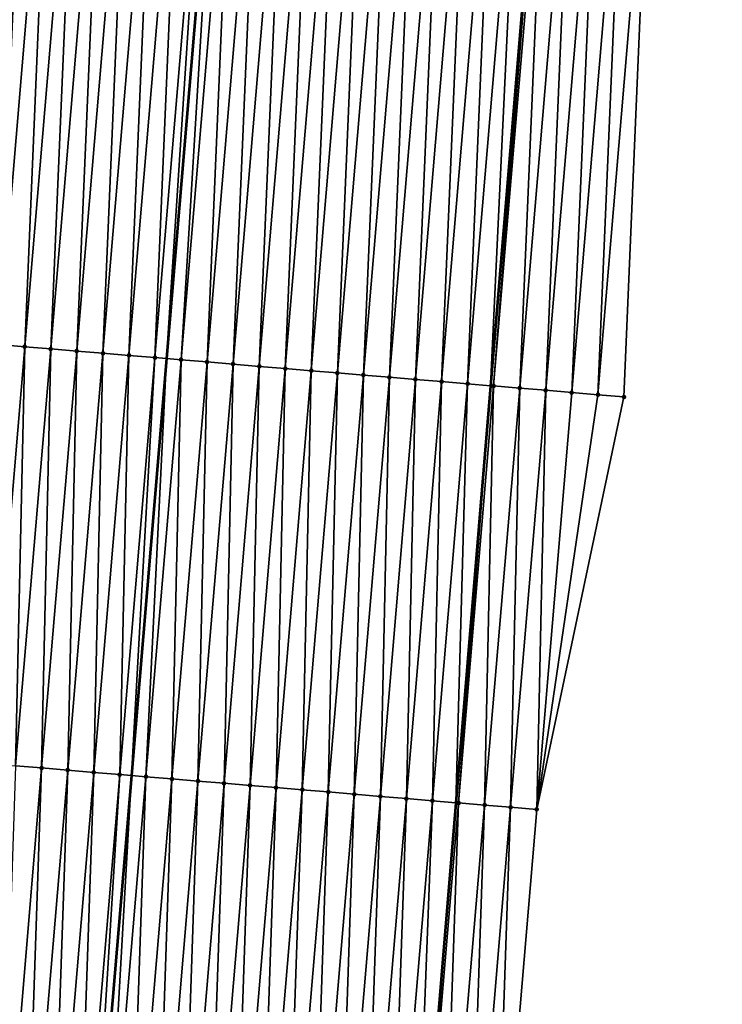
# Model space of a CAD drawing. Header units: feet. Extents: x 2017424 to 2024169, y 808042 to 818730.
# Tile 64 of 256: x 2023571 to 2023598, y 810075 to 810113. Entities that reach past the tile are written whole.
import ezdxf

# ---------------------------------------------------------------- set-up
doc = ezdxf.new("R2010")
doc.units = ezdxf.units.FT
doc.header["$MEASUREMENT"] = 0
for name, color, linetype, lineweight in [('EP_Travel Lane', 172, 'Continuous', 53), ('NB-Road Shots', 141, 'Continuous', 100), ('NB-Road X-Section', 40, 'Continuous', 13), ('STRIPING', 60, 'Continuous', 53)]:
    doc.layers.add(name, color=color, linetype=linetype, lineweight=lineweight)
doc.layers.add('I-77-MM15-17_NB-Surface-BORDER', color=7, linetype='Continuous')
doc.layers.add('I-77-MM15-17_NB-Surface-TIN', color=7, linetype='Continuous')

msp = doc.modelspace()

# ---------------------------------------------------------------- linework, layer by layer
at = {"layer": 'EP_Travel Lane'}
msp.add_polyline3d([(2023617.839902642, 810441.5486107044, 290.4173127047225), (2023616.161568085, 810421.6302369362, 289.7507433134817), (2023614.483239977, 810401.7119396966, 289.0819012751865), (2023612.804799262, 810381.7923060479, 288.4525398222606), (2023611.126398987, 810361.8731523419, 287.8090079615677), (2023609.426274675, 810341.8877915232, 287.1701636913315), (2023607.724428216, 810321.9704712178, 286.5330717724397), (2023606.022517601, 810302.0524000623, 285.9212010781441), (2023604.320598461, 810282.1342291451, 285.3126838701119), (2023602.618631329, 810262.2154965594, 284.7230208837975), (2023600.916704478, 810242.2972353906, 284.1175308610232), (2023599.214749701, 810222.378647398, 283.5230158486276), (2023597.512808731, 810202.4602209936, 282.9230811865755), (2023595.810848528, 810182.5415694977, 282.3306952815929), (2023594.108811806, 810162.6220224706, 281.7683821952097), (2023592.375082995, 810142.4905671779, 281.2332645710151), (2023590.705805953, 810122.7863215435, 280.7102273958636), (2023588.710833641, 810098.8784424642, 280.050727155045), (2023587.38081022, 810082.9393545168, 279.6303487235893), (2023585.718211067, 810063.0146571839, 279.1370583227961)], dxfattribs=at)
at = {"layer": 'I-77-MM15-17_NB-Surface-BORDER', "color": 3, "linetype": 'Continuous', "lineweight": -3}
msp.add_polyline3d([(2023624.707408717, 810440.9940627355, 290.2260235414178), (2023624.076539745, 810420.9913689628, 289.5225833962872), (2023621.452107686, 810401.1490264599, 288.8930797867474), (2023620.821122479, 810381.144909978, 288.2316462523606), (2023619.193417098, 810361.2217203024, 287.5850142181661), (2023617.51849911, 810341.2088165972, 286.9636862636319), (2023615.832084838, 810321.2913073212, 286.2893290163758), (2023614.145620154, 810301.3732026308, 285.6349746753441), (2023611.462553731, 810281.5374927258, 285.0468847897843), (2023609.77595602, 810261.6178169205, 284.4452814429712), (2023606.096235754, 810241.8638863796, 283.9441117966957), (2023603.413124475, 810222.0276466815, 283.3738069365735), (2023602.722992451, 810202.023969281, 282.7599110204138), (2023600.039856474, 810182.1874378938, 282.1993963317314), (2023597.35662827, 810162.34981724, 281.6754582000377), (2023596.562152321, 810142.0979485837, 281.1282559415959), (2023594.829683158, 810122.4426648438, 280.5536802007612), (2023593.810194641, 810098.4525510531, 279.8931936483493), (2023590.47309089, 810082.6807378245, 279.5483229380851), (2023588.793050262, 810062.7580426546, 279.0347510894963)], dxfattribs=at)
at = {"layer": 'I-77-MM15-17_NB-Surface-TIN', "color": 128, "linetype": 'Continuous', "lineweight": -3}
for points in [[(2023568.897215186, 810100.5367131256, 280.5305616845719), (2023570.913189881, 810124.443069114, 281.1806000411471), (2023569.916690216, 810124.5266669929, 281.1972002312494)], [(2023568.897215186, 810100.5367131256, 280.5305616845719), (2023569.893718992, 810100.4531643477, 280.5120742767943), (2023570.913189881, 810124.443069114, 281.1806000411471)], [(2023569.893718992, 810100.4531643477, 280.5120742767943), (2023571.909687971, 810124.3594525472, 281.1647182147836), (2023570.913189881, 810124.443069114, 281.1806000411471)], [(2023569.893718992, 810100.4531643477, 280.5120742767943), (2023570.890228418, 810100.3696822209, 280.4910248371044), (2023571.909687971, 810124.3594525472, 281.1647182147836)], [(2023570.890228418, 810100.3696822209, 280.4910248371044), (2023572.906192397, 810124.2759111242, 281.1459478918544), (2023571.909687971, 810124.3594525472, 281.1647182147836)], [(2023570.890228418, 810100.3696822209, 280.4910248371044), (2023571.886748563, 810100.2863272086, 280.4650891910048), (2023572.906192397, 810124.2759111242, 281.1459478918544)], [(2023571.886748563, 810100.2863272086, 280.4650891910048), (2023573.902708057, 810124.1925029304, 281.1220563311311), (2023572.906192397, 810124.2759111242, 281.1459478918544)], [(2023571.886748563, 810100.2863272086, 280.4650891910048), (2023572.883273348, 810100.2030272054, 280.4370390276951), (2023573.902708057, 810124.1925029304, 281.1220563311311)], [(2023572.883273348, 810100.2030272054, 280.4370390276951), (2023574.899229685, 810124.1091654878, 281.0954451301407), (2023573.902708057, 810124.1925029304, 281.1220563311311)], [(2023572.883273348, 810100.2030272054, 280.4370390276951), (2023573.879789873, 810100.1196292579, 280.4127537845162), (2023574.899229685, 810124.1091654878, 281.0954451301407)], [(2023573.879789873, 810100.1196292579, 280.4127537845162), (2023575.895743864, 810124.0257397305, 281.0722287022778), (2023574.899229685, 810124.1091654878, 281.0954451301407)], [(2023573.879789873, 810100.1196292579, 280.4127537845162), (2023574.876295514, 810100.0361022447, 280.3934297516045), (2023575.895743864, 810124.0257397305, 281.0722287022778)], [(2023574.876295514, 810100.0361022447, 280.3934297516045), (2023576.892245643, 810123.9421669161, 281.0546650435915), (2023575.895743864, 810124.0257397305, 281.0722287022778)], [(2023574.876295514, 810100.0361022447, 280.3934297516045), (2023575.872806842, 810099.9526426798, 280.3715130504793), (2023576.892245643, 810123.9421669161, 281.0546650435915)], [(2023575.872806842, 810099.9526426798, 280.3715130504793), (2023577.888746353, 810123.8585814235, 281.0375887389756), (2023576.892245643, 810123.9421669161, 281.0546650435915)], [(2023575.872806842, 810099.9526426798, 280.3715130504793), (2023576.315982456, 810099.9154769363, 280.3636367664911), (2023577.888746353, 810123.8585814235, 281.0375887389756)], [(2023577.888746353, 810123.8585814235, 281.0375887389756), (2023576.315982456, 810099.9154769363, 280.3636367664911), (2023578.331912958, 810123.8213007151, 281.0341293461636)], [(2023576.869308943, 810099.869073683, 280.3538028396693), (2023578.331912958, 810123.8213007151, 281.0341293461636), (2023576.315982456, 810099.9154769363, 280.3636367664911)], [(2023576.869308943, 810099.869073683, 280.3538028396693), (2023578.885226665, 810123.7747540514, 281.0298101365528), (2023578.331912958, 810123.8213007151, 281.0341293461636)], [(2023576.869308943, 810099.869073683, 280.3538028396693), (2023577.865816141, 810099.7855651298, 280.3337692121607), (2023578.885226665, 810123.7747540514, 281.0298101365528)], [(2023577.865816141, 810099.7855651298, 280.3337692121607), (2023579.881742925, 810123.6913529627, 281.0056454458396), (2023578.885226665, 810123.7747540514, 281.0298101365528)], [(2023577.865816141, 810099.7855651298, 280.3337692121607), (2023578.862343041, 810099.702290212, 280.3047547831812), (2023579.881742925, 810123.6913529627, 281.0056454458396)], [(2023578.862343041, 810099.702290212, 280.3047547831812), (2023580.878269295, 810123.6080717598, 280.9768724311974), (2023579.881742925, 810123.6913529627, 281.0056454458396)], [(2023578.862343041, 810099.702290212, 280.3047547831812), (2023579.858861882, 810099.6189197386, 280.2794134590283), (2023580.878269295, 810123.6080717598, 280.9768724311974)], [(2023579.858861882, 810099.6189197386, 280.2794134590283), (2023581.874787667, 810123.5246957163, 280.9517450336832), (2023580.878269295, 810123.6080717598, 280.9768724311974)], [(2023579.858861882, 810099.6189197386, 280.2794134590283), (2023580.855370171, 810099.5354241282, 280.2588823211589), (2023581.874787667, 810123.5246957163, 280.9517450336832)], [(2023580.855370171, 810099.5354241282, 280.2588823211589), (2023582.871298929, 810123.4412353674, 280.929858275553), (2023581.874787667, 810123.5246957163, 280.9517450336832)], [(2023580.855370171, 810099.5354241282, 280.2588823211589), (2023581.851880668, 810099.4519546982, 280.2373448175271), (2023582.871298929, 810123.4412353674, 280.929858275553)], [(2023581.851880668, 810099.4519546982, 280.2373448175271), (2023583.867809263, 810123.357764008, 280.9083947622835), (2023582.871298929, 810123.4412353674, 280.929858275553)], [(2023581.851880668, 810099.4519546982, 280.2373448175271), (2023582.848396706, 810099.3685509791, 280.2132814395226), (2023583.867809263, 810123.357764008, 280.9083947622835)], [(2023582.848396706, 810099.3685509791, 280.2132814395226), (2023584.864324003, 810123.2743448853, 280.8849232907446), (2023583.867809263, 810123.357764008, 280.9083947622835)], [(2023582.848396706, 810099.3685509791, 280.2132814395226), (2023583.844913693, 810099.2851585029, 280.188785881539), (2023584.864324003, 810123.2743448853, 280.8849232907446)], [(2023583.844913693, 810099.2851585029, 280.188785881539), (2023585.860844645, 810123.1909957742, 280.8587606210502), (2023584.864324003, 810123.2743448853, 280.8849232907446)], [(2023583.844913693, 810099.2851585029, 280.188785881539), (2023584.841433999, 810099.2018054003, 280.1627768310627), (2023585.860844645, 810123.1909957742, 280.8587606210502)], [(2023584.841433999, 810099.2018054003, 280.1627768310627), (2023586.85737192, 810123.1077253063, 280.8295749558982), (2023585.860844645, 810123.1909957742, 280.8587606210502)], [(2023584.841433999, 810099.2018054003, 280.1627768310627), (2023585.837956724, 810099.1184809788, 280.1356652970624), (2023586.85737192, 810123.1077253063, 280.8295749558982)], [(2023585.837956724, 810099.1184809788, 280.1356652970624), (2023587.853894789, 810123.024402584, 280.8023979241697), (2023586.85737192, 810123.1077253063, 280.8295749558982)], [(2023585.837956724, 810099.1184809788, 280.1356652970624), (2023586.834478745, 810099.0351481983, 280.1088750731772), (2023587.853894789, 810123.024402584, 280.8023979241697)], [(2023586.834478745, 810099.0351481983, 280.1088750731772), (2023588.850419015, 810122.9410959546, 280.7746022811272), (2023587.853894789, 810123.024402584, 280.8023979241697)], [(2023586.834478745, 810099.0351481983, 280.1088750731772), (2023587.831007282, 810098.9518927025, 280.0791140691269), (2023588.850419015, 810122.9410959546, 280.7746022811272)], [(2023587.831007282, 810098.9518927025, 280.0791140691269), (2023589.846952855, 810122.8579033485, 280.7424236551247), (2023588.850419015, 810122.9410959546, 280.7746022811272)], [(2023587.831007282, 810098.9518927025, 280.0791140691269), (2023588.710833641, 810098.8784424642, 280.050727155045), (2023589.846952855, 810122.8579033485, 280.7424236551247)], [(2023589.846952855, 810122.8579033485, 280.7424236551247), (2023588.710833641, 810098.8784424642, 280.050727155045), (2023590.705805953, 810122.7863215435, 280.7102273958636)], [(2023588.827541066, 810098.8686994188, 280.0469616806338), (2023590.705805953, 810122.7863215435, 280.7102273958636), (2023588.710833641, 810098.8784424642, 280.050727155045)], [(2023588.827541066, 810098.8686994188, 280.0469616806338), (2023590.843498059, 810122.7748454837, 280.7050656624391), (2023590.705805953, 810122.7863215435, 280.7102273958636)], [(2023588.827541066, 810098.8686994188, 280.0469616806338), (2023589.82407388, 810098.7854946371, 280.0152512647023), (2023590.843498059, 810122.7748454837, 280.7050656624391)], [(2023589.82407388, 810098.7854946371, 280.0152512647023), (2023591.840049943, 810122.6918668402, 280.6646624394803), (2023590.843498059, 810122.7748454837, 280.7050656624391)], [(2023589.82407388, 810098.7854946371, 280.0152512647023), (2023590.820603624, 810098.7022534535, 279.984940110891), (2023591.840049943, 810122.6918668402, 280.6646624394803)], [(2023590.820603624, 810098.7022534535, 279.984940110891), (2023592.836598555, 810122.6088494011, 280.6257505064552), (2023591.840049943, 810122.6918668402, 280.6646624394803)], [(2023590.820603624, 810098.7022534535, 279.984940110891), (2023591.817131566, 810098.6189908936, 279.9554506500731), (2023592.836598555, 810122.6088494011, 280.6257505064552)], [(2023591.817131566, 810098.6189908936, 279.9554506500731), (2023593.833141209, 810122.5257613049, 280.5895545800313), (2023592.836598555, 810122.6088494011, 280.6257505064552)], [(2023591.817131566, 810098.6189908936, 279.9554506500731), (2023592.813660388, 810098.5357387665, 279.925560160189), (2023593.833141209, 810122.5257613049, 280.5895545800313)], [(2023592.813660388, 810098.5357387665, 279.925560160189), (2023594.829683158, 810122.4426648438, 280.5536802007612), (2023593.833141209, 810122.5257613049, 280.5895545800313)], [(2023592.813660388, 810098.5357387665, 279.925560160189), (2023593.810194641, 810098.4525510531, 279.8931936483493), (2023594.829683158, 810122.4426648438, 280.5536802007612)], [(2023569.893718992, 810100.4531643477, 280.5120742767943), (2023569.546240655, 810084.432056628, 280.0597773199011), (2023570.890228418, 810100.3696822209, 280.4910248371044)], [(2023570.890228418, 810100.3696822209, 280.4910248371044), (2023569.546240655, 810084.432056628, 280.0597773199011), (2023570.542763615, 810084.348734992, 280.0325587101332)], [(2023570.890228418, 810100.3696822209, 280.4910248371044), (2023570.542763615, 810084.348734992, 280.0325587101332), (2023571.886748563, 810100.2863272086, 280.4650891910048)], [(2023571.886748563, 810100.2863272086, 280.4650891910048), (2023570.542763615, 810084.348734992, 280.0325587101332), (2023571.539290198, 810084.2654563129, 280.0036888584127)], [(2023571.886748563, 810100.2863272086, 280.4650891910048), (2023571.539290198, 810084.2654563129, 280.0036888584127), (2023572.883273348, 810100.2030272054, 280.4370390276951)], [(2023572.883273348, 810100.2030272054, 280.4370390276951), (2023571.539290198, 810084.2654563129, 280.0036888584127), (2023572.535809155, 810084.1820872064, 279.9782949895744)], [(2023572.883273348, 810100.2030272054, 280.4370390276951), (2023572.535809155, 810084.1820872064, 279.9782949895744), (2023573.879789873, 810100.1196292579, 280.4127537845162)], [(2023573.879789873, 810100.1196292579, 280.4127537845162), (2023572.535809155, 810084.1820872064, 279.9782949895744), (2023573.532319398, 810084.0986147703, 279.9568730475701)], [(2023573.879789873, 810100.1196292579, 280.4127537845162), (2023573.532319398, 810084.0986147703, 279.9568730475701), (2023574.876295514, 810100.0361022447, 280.3934297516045)], [(2023574.876295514, 810100.0361022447, 280.3934297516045), (2023573.532319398, 810084.0986147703, 279.9568730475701), (2023574.528828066, 810084.0151236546, 279.9361691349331)], [(2023574.876295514, 810100.0361022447, 280.3934297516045), (2023574.528828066, 810084.0151236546, 279.9361691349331), (2023575.872806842, 810099.9526426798, 280.3715130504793)], [(2023575.872806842, 810099.9526426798, 280.3715130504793), (2023574.528828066, 810084.0151236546, 279.9361691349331), (2023574.972006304, 810083.9779944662, 279.9268891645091)], [(2023575.872806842, 810099.9526426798, 280.3715130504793), (2023574.972006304, 810083.9779944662, 279.9268891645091), (2023576.315982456, 810099.9154769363, 280.3636367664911)], [(2023575.525337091, 810083.9316367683, 279.9153026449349), (2023576.315982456, 810099.9154769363, 280.3636367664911), (2023574.972006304, 810083.9779944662, 279.9268891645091)], [(2023576.869308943, 810099.869073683, 280.3538028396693), (2023576.315982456, 810099.9154769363, 280.3636367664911), (2023575.525337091, 810083.9316367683, 279.9153026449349)], [(2023576.869308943, 810099.869073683, 280.3538028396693), (2023575.525337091, 810083.9316367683, 279.9153026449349), (2023576.521846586, 810083.8481554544, 279.8942219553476)], [(2023576.869308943, 810099.869073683, 280.3538028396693), (2023576.521846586, 810083.8481554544, 279.8942219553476), (2023577.865816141, 810099.7855651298, 280.3337692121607)], [(2023577.865816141, 810099.7855651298, 280.3337692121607), (2023576.521846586, 810083.8481554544, 279.8942219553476), (2023577.518358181, 810083.7646990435, 279.8721840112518)], [(2023577.865816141, 810099.7855651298, 280.3337692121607), (2023577.518358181, 810083.7646990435, 279.8721840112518), (2023578.862343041, 810099.702290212, 280.3047547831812)], [(2023578.862343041, 810099.702290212, 280.3047547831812), (2023577.518358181, 810083.7646990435, 279.8721840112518), (2023578.514869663, 810083.6812412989, 279.8501973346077)], [(2023578.862343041, 810099.702290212, 280.3047547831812), (2023578.514869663, 810083.6812412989, 279.8501973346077), (2023579.858861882, 810099.6189197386, 280.2794134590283)], [(2023579.858861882, 810099.6189197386, 280.2794134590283), (2023578.514869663, 810083.6812412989, 279.8501973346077), (2023579.511380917, 810083.5977808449, 279.8283148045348)], [(2023579.858861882, 810099.6189197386, 280.2794134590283), (2023579.511380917, 810083.5977808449, 279.8283148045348), (2023580.855370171, 810099.5354241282, 280.2588823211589)], [(2023580.855370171, 810099.5354241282, 280.2588823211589), (2023579.511380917, 810083.5977808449, 279.8283148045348), (2023580.507891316, 810083.5143102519, 279.8068220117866)], [(2023580.855370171, 810099.5354241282, 280.2588823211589), (2023580.507891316, 810083.5143102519, 279.8068220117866), (2023581.851880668, 810099.4519546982, 280.2373448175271)], [(2023581.851880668, 810099.4519546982, 280.2373448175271), (2023580.507891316, 810083.5143102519, 279.8068220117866), (2023581.504405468, 810083.4308841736, 279.7836181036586)], [(2023581.851880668, 810099.4519546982, 280.2373448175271), (2023581.504405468, 810083.4308841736, 279.7836181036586), (2023582.848396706, 810099.3685509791, 280.2132814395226)], [(2023582.848396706, 810099.3685509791, 280.2132814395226), (2023581.504405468, 810083.4308841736, 279.7836181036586), (2023582.500925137, 810083.3475235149, 279.7578995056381)], [(2023582.848396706, 810099.3685509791, 280.2132814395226), (2023582.500925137, 810083.3475235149, 279.7578995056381), (2023583.844913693, 810099.2851585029, 280.188785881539)], [(2023583.844913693, 810099.2851585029, 280.188785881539), (2023582.500925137, 810083.3475235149, 279.7578995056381), (2023583.497448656, 810083.2642085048, 279.7304262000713)], [(2023583.844913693, 810099.2851585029, 280.188785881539), (2023583.497448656, 810083.2642085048, 279.7304262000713), (2023584.841433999, 810099.2018054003, 280.1627768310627)], [(2023584.841433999, 810099.2018054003, 280.1627768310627), (2023583.497448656, 810083.2642085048, 279.7304262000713), (2023584.493970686, 810083.1808758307, 279.7036318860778)], [(2023584.841433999, 810099.2018054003, 280.1627768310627), (2023584.493970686, 810083.1808758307, 279.7036318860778), (2023585.837956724, 810099.1184809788, 280.1356652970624)], [(2023585.837956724, 810099.1184809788, 280.1356652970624), (2023584.493970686, 810083.1808758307, 279.7036318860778), (2023585.490488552, 810083.0974937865, 279.6787353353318)], [(2023585.837956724, 810099.1184809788, 280.1356652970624), (2023585.490488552, 810083.0974937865, 279.6787353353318), (2023586.834478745, 810099.0351481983, 280.1088750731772)], [(2023586.834478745, 810099.0351481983, 280.1088750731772), (2023585.490488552, 810083.0974937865, 279.6787353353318), (2023586.487007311, 810083.0141223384, 279.6534314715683)], [(2023586.834478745, 810099.0351481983, 280.1088750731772), (2023586.487007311, 810083.0141223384, 279.6534314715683), (2023587.831007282, 810098.9518927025, 280.0791140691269)], [(2023587.831007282, 810098.9518927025, 280.0791140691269), (2023586.487007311, 810083.0141223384, 279.6534314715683), (2023587.38081022, 810082.9393545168, 279.6303487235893)], [(2023587.831007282, 810098.9518927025, 280.0791140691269), (2023587.38081022, 810082.9393545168, 279.6303487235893), (2023588.710833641, 810098.8784424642, 280.050727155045)], [(2023587.483527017, 810082.9307621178, 279.6276960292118), (2023588.710833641, 810098.8784424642, 280.050727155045), (2023587.38081022, 810082.9393545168, 279.6303487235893)], [(2023588.827541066, 810098.8686994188, 280.0469616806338), (2023588.710833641, 810098.8784424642, 280.050727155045), (2023587.483527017, 810082.9307621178, 279.6276960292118)], [(2023588.827541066, 810098.8686994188, 280.0469616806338), (2023587.483527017, 810082.9307621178, 279.6276960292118), (2023588.480045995, 810082.8473932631, 279.6022924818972)], [(2023588.827541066, 810098.8686994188, 280.0469616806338), (2023588.480045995, 810082.8473932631, 279.6022924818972), (2023589.82407388, 810098.7854946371, 280.0152512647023)], [(2023589.82407388, 810098.7854946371, 280.0152512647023), (2023588.480045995, 810082.8473932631, 279.6022924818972), (2023589.476567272, 810082.7640516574, 279.5758414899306)], [(2023589.82407388, 810098.7854946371, 280.0152512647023), (2023589.476567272, 810082.7640516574, 279.5758414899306), (2023590.820603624, 810098.7022534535, 279.984940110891)], [(2023590.820603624, 810098.7022534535, 279.984940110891), (2023589.476567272, 810082.7640516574, 279.5758414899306), (2023590.47309089, 810082.6807378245, 279.5483229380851)], [(2023590.820603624, 810098.7022534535, 279.984940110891), (2023590.47309089, 810082.6807378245, 279.5483229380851), (2023591.817131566, 810098.6189908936, 279.9554506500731)], [(2023591.817131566, 810098.6189908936, 279.9554506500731), (2023590.47309089, 810082.6807378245, 279.5483229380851), (2023592.813660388, 810098.5357387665, 279.925560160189)], [(2023592.813660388, 810098.5357387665, 279.925560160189), (2023590.47309089, 810082.6807378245, 279.5483229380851), (2023593.810194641, 810098.4525510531, 279.8931936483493)], [(2023569.859261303, 810064.3429002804, 279.4847721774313), (2023571.539290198, 810084.2654563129, 280.0036888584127), (2023570.542763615, 810084.348734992, 280.0325587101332)], [(2023569.859261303, 810064.3429002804, 279.4847721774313), (2023570.855778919, 810064.2595152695, 279.4599894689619), (2023571.539290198, 810084.2654563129, 280.0036888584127)], [(2023570.855778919, 810064.2595152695, 279.4599894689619), (2023572.535809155, 810084.1820872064, 279.9782949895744), (2023571.539290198, 810084.2654563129, 280.0036888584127)], [(2023570.855778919, 810064.2595152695, 279.4599894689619), (2023571.852282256, 810064.1759609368, 279.4417153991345), (2023572.535809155, 810084.1820872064, 279.9782949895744)], [(2023571.852282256, 810064.1759609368, 279.4417153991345), (2023573.532319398, 810084.0986147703, 279.9568730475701), (2023572.535809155, 810084.1820872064, 279.9782949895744)], [(2023571.852282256, 810064.1759609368, 279.4417153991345), (2023572.848785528, 810064.0924058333, 279.4234709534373), (2023573.532319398, 810084.0986147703, 279.9568730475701)], [(2023572.848785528, 810064.0924058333, 279.4234709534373), (2023574.528828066, 810084.0151236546, 279.9361691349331), (2023573.532319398, 810084.0986147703, 279.9568730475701)], [(2023572.848785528, 810064.0924058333, 279.4234709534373), (2023573.291960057, 810064.0552394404, 279.4156228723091), (2023574.528828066, 810084.0151236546, 279.9361691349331)], [(2023574.528828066, 810084.0151236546, 279.9361691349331), (2023573.291960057, 810064.0552394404, 279.4156228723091), (2023574.972006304, 810083.9779944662, 279.9268891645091)], [(2023573.845287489, 810064.0088351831, 279.4058241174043), (2023574.972006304, 810083.9779944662, 279.9268891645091), (2023573.291960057, 810064.0552394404, 279.4156228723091)], [(2023573.845287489, 810064.0088351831, 279.4058241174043), (2023575.525337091, 810083.9316367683, 279.9153026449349), (2023574.972006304, 810083.9779944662, 279.9268891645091)], [(2023573.845287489, 810064.0088351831, 279.4058241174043), (2023574.841792, 810063.9252947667, 279.3870151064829), (2023575.525337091, 810083.9316367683, 279.9153026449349)], [(2023574.841792, 810063.9252947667, 279.3870151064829), (2023576.521846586, 810083.8481554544, 279.8942219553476), (2023575.525337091, 810083.9316367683, 279.9153026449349)], [(2023574.841792, 810063.9252947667, 279.3870151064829), (2023575.838301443, 810063.8418128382, 279.3659578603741), (2023576.521846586, 810083.8481554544, 279.8942219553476)], [(2023575.838301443, 810063.8418128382, 279.3659578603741), (2023577.518358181, 810083.7646990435, 279.8721840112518), (2023576.521846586, 810083.8481554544, 279.8942219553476)], [(2023575.838301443, 810063.8418128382, 279.3659578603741), (2023576.834816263, 810063.758394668, 279.3424497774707), (2023577.518358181, 810083.7646990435, 279.8721840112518)], [(2023576.834816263, 810063.758394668, 279.3424497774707), (2023578.514869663, 810083.6812412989, 279.8501973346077), (2023577.518358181, 810083.7646990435, 279.8721840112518)], [(2023576.834816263, 810063.758394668, 279.3424497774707), (2023577.831324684, 810063.6749006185, 279.321858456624), (2023578.514869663, 810083.6812412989, 279.8501973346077)], [(2023577.831324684, 810063.6749006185, 279.321858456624), (2023579.511380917, 810083.5977808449, 279.8283148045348), (2023578.514869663, 810083.6812412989, 279.8501973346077)], [(2023577.831324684, 810063.6749006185, 279.321858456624), (2023578.827828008, 810063.5913461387, 279.303590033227), (2023579.511380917, 810083.5977808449, 279.8283148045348)], [(2023578.827828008, 810063.5913461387, 279.303590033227), (2023580.507891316, 810083.5143102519, 279.8068220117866), (2023579.511380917, 810083.5977808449, 279.8283148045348)], [(2023578.827828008, 810063.5913461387, 279.303590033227), (2023579.824336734, 810063.507855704, 279.2828597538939), (2023580.507891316, 810083.5143102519, 279.8068220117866)], [(2023579.824336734, 810063.507855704, 279.2828597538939), (2023581.504405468, 810083.4308841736, 279.7836181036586), (2023580.507891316, 810083.5143102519, 279.8068220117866)], [(2023579.824336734, 810063.507855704, 279.2828597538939), (2023580.820851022, 810063.4244312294, 279.2595940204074), (2023581.504405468, 810083.4308841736, 279.7836181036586)], [(2023580.820851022, 810063.4244312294, 279.2595940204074), (2023582.500925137, 810083.3475235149, 279.7578995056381), (2023581.504405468, 810083.4308841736, 279.7836181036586)], [(2023580.820851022, 810063.4244312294, 279.2595940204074), (2023581.817368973, 810063.3410501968, 279.2346583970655), (2023582.500925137, 810083.3475235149, 279.7578995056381)], [(2023581.817368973, 810063.3410501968, 279.2346583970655), (2023583.497448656, 810083.2642085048, 279.7304262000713), (2023582.500925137, 810083.3475235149, 279.7578995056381)], [(2023581.817368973, 810063.3410501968, 279.2346583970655), (2023582.813884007, 810063.2576345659, 279.2110527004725), (2023583.497448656, 810083.2642085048, 279.7304262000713)], [(2023582.813884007, 810063.2576345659, 279.2110527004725), (2023584.493970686, 810083.1808758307, 279.7036318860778), (2023583.497448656, 810083.2642085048, 279.7304262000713)], [(2023582.813884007, 810063.2576345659, 279.2110527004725), (2023583.810399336, 810063.1742224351, 279.1873124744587), (2023584.493970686, 810083.1808758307, 279.7036318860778)], [(2023583.810399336, 810063.1742224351, 279.1873124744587), (2023585.490488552, 810083.0974937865, 279.6787353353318), (2023584.493970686, 810083.1808758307, 279.7036318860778)], [(2023583.810399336, 810063.1742224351, 279.1873124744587), (2023584.806917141, 810063.0908396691, 279.1624434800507), (2023585.490488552, 810083.0974937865, 279.6787353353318)], [(2023584.806917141, 810063.0908396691, 279.1624434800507), (2023586.487007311, 810083.0141223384, 279.6534314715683), (2023585.490488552, 810083.0974937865, 279.6787353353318)], [(2023584.806917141, 810063.0908396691, 279.1624434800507), (2023585.718211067, 810063.0146571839, 279.1370583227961), (2023586.487007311, 810083.0141223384, 279.6534314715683)], [(2023586.487007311, 810083.0141223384, 279.6534314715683), (2023585.718211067, 810063.0146571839, 279.1370583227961), (2023587.38081022, 810082.9393545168, 279.6303487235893)], [(2023585.803441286, 810063.0075320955, 279.1346841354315), (2023587.38081022, 810082.9393545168, 279.6303487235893), (2023585.718211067, 810063.0146571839, 279.1370583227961)], [(2023585.803441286, 810063.0075320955, 279.1346841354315), (2023587.483527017, 810082.9307621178, 279.6276960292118), (2023587.38081022, 810082.9393545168, 279.6303487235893)], [(2023585.803441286, 810063.0075320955, 279.1346841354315), (2023586.799973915, 810062.9243251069, 279.1030583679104), (2023587.483527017, 810082.9307621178, 279.6276960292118)], [(2023586.799973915, 810062.9243251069, 279.1030583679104), (2023588.480045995, 810082.8473932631, 279.6022924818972), (2023587.483527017, 810082.9307621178, 279.6276960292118)], [(2023586.799973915, 810062.9243251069, 279.1030583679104), (2023587.796510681, 810062.8411671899, 279.0695463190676), (2023588.480045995, 810082.8473932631, 279.6022924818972)], [(2023587.796510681, 810062.8411671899, 279.0695463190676), (2023589.476567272, 810082.7640516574, 279.5758414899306), (2023588.480045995, 810082.8473932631, 279.6022924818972)], [(2023587.796510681, 810062.8411671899, 279.0695463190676), (2023588.793050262, 810062.7580426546, 279.0347510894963), (2023589.476567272, 810082.7640516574, 279.5758414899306)], [(2023588.793050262, 810062.7580426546, 279.0347510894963), (2023590.47309089, 810082.6807378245, 279.5483229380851), (2023589.476567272, 810082.7640516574, 279.5758414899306)]]:
    msp.add_3dface(points, dxfattribs=at)
at = {"layer": 'NB-Road Shots', "lineweight": 100}
for p in [(2023570.890228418, 810100.3696822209, 280.4910248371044), (2023571.886748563, 810100.2863272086, 280.4650891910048), (2023572.883273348, 810100.2030272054, 280.4370390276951), (2023573.879789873, 810100.1196292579, 280.4127537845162), (2023574.876295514, 810100.0361022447, 280.3934297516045), (2023575.872806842, 810099.9526426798, 280.3715130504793), (2023576.869308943, 810099.869073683, 280.3538028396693), (2023577.865816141, 810099.7855651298, 280.3337692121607), (2023578.862343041, 810099.702290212, 280.3047547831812), (2023579.858861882, 810099.6189197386, 280.2794134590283), (2023580.855370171, 810099.5354241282, 280.2588823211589), (2023581.851880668, 810099.4519546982, 280.2373448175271), (2023582.848396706, 810099.3685509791, 280.2132814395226), (2023583.844913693, 810099.2851585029, 280.188785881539), (2023584.841433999, 810099.2018054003, 280.1627768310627), (2023585.837956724, 810099.1184809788, 280.1356652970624), (2023586.834478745, 810099.0351481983, 280.1088750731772), (2023587.831007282, 810098.9518927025, 280.0791140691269), (2023588.827541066, 810098.8686994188, 280.0469616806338), (2023589.82407388, 810098.7854946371, 280.0152512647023), (2023590.820603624, 810098.7022534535, 279.984940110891), (2023591.817131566, 810098.6189908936, 279.9554506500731), (2023592.813660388, 810098.5357387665, 279.925560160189), (2023593.810194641, 810098.4525510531, 279.8931936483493), (2023571.539290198, 810084.2654563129, 280.0036888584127), (2023572.535809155, 810084.1820872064, 279.9782949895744), (2023573.532319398, 810084.0986147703, 279.9568730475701), (2023574.528828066, 810084.0151236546, 279.9361691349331), (2023575.525337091, 810083.9316367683, 279.9153026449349), (2023576.521846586, 810083.8481554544, 279.8942219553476), (2023577.518358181, 810083.7646990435, 279.8721840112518), (2023578.514869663, 810083.6812412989, 279.8501973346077), (2023579.511380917, 810083.5977808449, 279.8283148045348), (2023580.507891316, 810083.5143102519, 279.8068220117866), (2023581.504405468, 810083.4308841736, 279.7836181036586), (2023582.500925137, 810083.3475235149, 279.7578995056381), (2023583.497448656, 810083.2642085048, 279.7304262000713), (2023584.493970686, 810083.1808758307, 279.7036318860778), (2023585.490488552, 810083.0974937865, 279.6787353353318), (2023586.487007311, 810083.0141223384, 279.6534314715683), (2023587.483527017, 810082.9307621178, 279.6276960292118), (2023588.480045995, 810082.8473932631, 279.6022924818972), (2023589.476567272, 810082.7640516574, 279.5758414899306), (2023590.47309089, 810082.6807378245, 279.5483229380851)]:
    msp.add_point(p, dxfattribs=at)
at = {"layer": 'NB-Road X-Section', "extrusion": (0.08400110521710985, 0.9961238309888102, 0.02609842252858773), "elevation": 976949.7953709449, "flags": 128}
msp.add_lwpolyline([(-1948364.508733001, -25225.54772766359), (-1948363.508733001, -25225.51535012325), (-1948362.508733, -25225.48544944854), (-1948361.508733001, -25225.45594993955), (-1948360.508733, -25225.42562845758), (-1948359.508733, -25225.39390723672), (-1948358.508733, -25225.36174389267), (-1948357.508733, -25225.33197274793), (-1948356.508733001, -25225.30517339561), (-1948355.508733, -25225.27805262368), (-1948354.508733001, -25225.25203471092), (-1948353.508733, -25225.22753080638), (-1948352.508733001, -25225.20345922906), (-1948351.508733, -25225.18191438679), (-1948350.508733, -25225.16137625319), (-1948349.508733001, -25225.13602629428), (-1948348.508733, -25225.10700197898), (-1948347.508733, -25225.08696152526), (-1948346.508733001, -25225.06924527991), (-1948345.508733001, -25225.04732111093), (-1948344.508733, -25225.02799049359), (-1948343.508733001, -25225.00369697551), (-1948342.508733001, -25224.97563725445), (-1948341.508733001, -25224.94969277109), (-1948340.508733, -25224.92863615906), (-1948339.508733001, -25224.91014245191), (-1948338.508733, -25224.89318344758), (-1948337.508733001, -25224.87108773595), (-1948336.508733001, -25224.84506042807), (-1948335.508733, -25224.81954010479), (-1948334.879500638, -25224.80721987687), (-1948334.778738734, -25224.80680128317), (-1948334.508733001, -25224.80801639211), (-1948333.508733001, -25224.81845011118), (-1948332.508733, -25224.83534047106), (-1948331.508733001, -25224.85242625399), (-1948330.508733, -25224.86646112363), (-1948329.508733, -25224.87778423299), (-1948328.508733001, -25224.89346426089), (-1948327.508733, -25224.91313991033), (-1948326.508733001, -25224.93288084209), (-1948325.508733, -25224.95051892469), (-1948324.508733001, -25224.96432890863), (-1948323.508733, -25224.98188104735), (-1948323.358072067, -25224.98499298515), (-1948322.508733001, -25225.00493872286), (-1948321.508733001, -25225.04712879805), (-1948320.508733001, -25225.0667501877), (-1948319.508733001, -25225.09865942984), (-1948318.508733, -25225.12986415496), (-1948317.508733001, -25225.15230901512)], dxfattribs=at)
at = {"layer": 'NB-Road X-Section', "extrusion": (0.08400110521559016, 0.9961238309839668, 0.02609842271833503), "elevation": 976933.7953639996, "flags": 128}
msp.add_lwpolyline([(-1948362.508734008, -25225.47518421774), (-1948361.508734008, -25225.44765628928), (-1948360.508734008, -25225.42119628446), (-1948359.508734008, -25225.3957840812), (-1948358.508734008, -25225.3700398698), (-1948357.508734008, -25225.34472738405), (-1948356.508734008, -25225.31982235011), (-1948355.508734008, -25225.29301890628), (-1948354.508734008, -25225.26553623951), (-1948353.508734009, -25225.23980887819), (-1948352.508734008, -25225.21659706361), (-1948351.508734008, -25225.19509694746), (-1948350.508734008, -25225.17320696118), (-1948349.508734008, -25225.15121279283), (-1948348.508734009, -25225.12916733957), (-1948347.508734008, -25225.10807946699), (-1948346.508734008, -25225.08720586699), (-1948345.508734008, -25225.06649489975), (-1948344.508734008, -25225.04506565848), (-1948343.508734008, -25225.01966313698), (-1948342.508734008, -25224.99078344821), (-1948341.508734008, -25224.96355556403), (-1948340.508734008, -25224.9408387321), (-1948339.508734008, -25224.92618244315), (-1948338.508734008, -25224.90763008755), (-1948337.508734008, -25224.88346318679), (-1948336.508734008, -25224.8544977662), (-1948335.508734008, -25224.83517374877), (-1948334.928005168, -25224.8264030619), (-1948334.805052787, -25224.82591877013), (-1948334.508734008, -25224.82779339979), (-1948333.508734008, -25224.84263189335), (-1948332.508734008, -25224.86131927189), (-1948331.508734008, -25224.8782014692), (-1948330.508734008, -25224.89441246), (-1948329.508734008, -25224.91002793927), (-1948328.508734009, -25224.92910184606), (-1948327.508734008, -25224.94927849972), (-1948326.508734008, -25224.96780284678), (-1948325.508734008, -25224.98881937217), (-1948324.508734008, -25225.00683993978), (-1948323.508734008, -25225.02487128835), (-1948323.485433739, -25225.02537962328), (-1948322.508734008, -25225.05007082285), (-1948321.508734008, -25225.08742741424), (-1948320.508734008, -25225.10936933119), (-1948319.508734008, -25225.14126985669), (-1948318.508734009, -25225.16934232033), (-1948317.508734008, -25225.18926518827)], dxfattribs=at)
at = {"layer": 'STRIPING'}
msp.add_polyline3d([(2023605.098677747, 810442.580551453, 290.6814838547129), (2023603.451639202, 810422.6591531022, 290.0286321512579), (2023601.804593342, 810402.7376662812, 289.3783881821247), (2023600.157506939, 810382.8156890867, 288.7426294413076), (2023598.510441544, 810362.8939659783, 288.0993690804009), (2023596.835820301, 810342.9456948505, 287.4412004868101), (2023595.151596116, 810323.0268182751, 286.8062527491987), (2023593.467274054, 810303.1067841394, 286.2101769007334), (2023591.782898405, 810283.1861162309, 285.6353835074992), (2023590.098589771, 810263.2662409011, 285.0339736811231), (2023588.414272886, 810243.3462679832, 284.4358421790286), (2023586.729969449, 810223.4264541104, 283.8323702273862), (2023585.045653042, 810203.5064868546, 283.2340514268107), (2023583.361266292, 810183.5856876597, 282.6636634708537), (2023581.676855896, 810163.6646088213, 282.1026655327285), (2023579.99605094, 810143.6509066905, 281.5591470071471), (2023578.331912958, 810123.8213007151, 281.0341293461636), (2023576.315982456, 810099.9154769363, 280.3636367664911), (2023574.972006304, 810083.9779944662, 279.9268891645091), (2023573.291960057, 810064.0552394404, 279.4156228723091)], dxfattribs=at)

doc.saveas('drawing.dxf')
